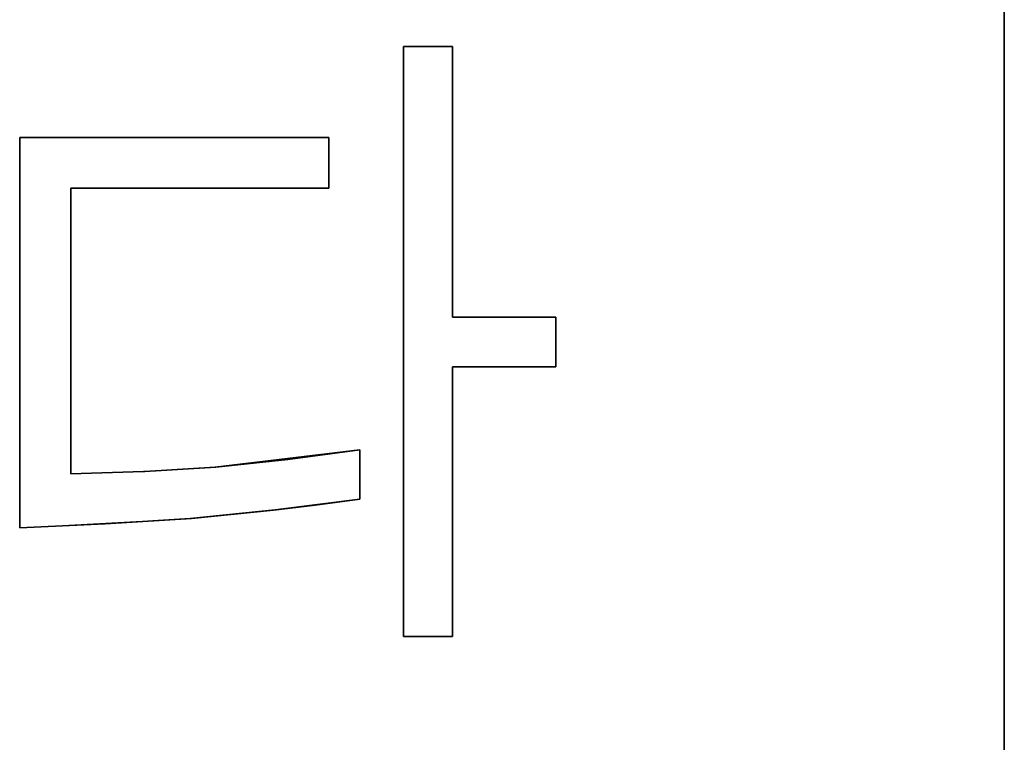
# Model space of a CAD drawing. Header units: inches. Extents: x 106 to 215, y -158 to -59.
# Tile 69 of 73: x 197 to 215, y -91 to -78. Entities that reach past the tile are written whole.
import ezdxf

# ---------------------------------------------------------------- set-up
doc = ezdxf.new("R2010")
doc.units = ezdxf.units.IN
doc.header["$MEASUREMENT"] = 0
doc.layers.add('_U+B808_U+C774_U+C5B4 1', color=7, linetype='Continuous')

# ---------------------------------------------------------------- blocks, each defined once
blk = doc.blocks.new('block 4071')
at = {"layer": '_U+B808_U+C774_U+C5B4 1', "color": 250, "lineweight": 25, "true_color": 0x333333}
for points in [[(214.866, -75.018), (214.866, -91.518)], [(214.866, -91.518), (214.866, -75.018)], [(214.866, -91.518), (214.866, -91.518)]]:
    blk.add_lwpolyline(points, dxfattribs=at)
blk = doc.blocks.new('block 4221')
at = {"layer": '_U+B808_U+C774_U+C5B4 1', "color": 250, "lineweight": 25, "true_color": 0x333333}
for points in [[(214.866, -75.018), (214.866, -91.518)], [(214.866, -91.518), (214.866, -75.018)], [(214.866, -75.018), (214.866, -75.018)]]:
    blk.add_lwpolyline(points, dxfattribs=at)
blk = doc.blocks.new('block 4376')
at = {"layer": '_U+B808_U+C774_U+C5B4 1', "color": 250, "lineweight": 25, "true_color": 0x333333}
for points in [[(197.585, -86.246), (197.585, -80.955)], [(197.585, -80.955), (197.585, -86.246)], [(197.585, -86.246), (197.585, -86.246)]]:
    blk.add_lwpolyline(points, dxfattribs=at)
blk = doc.blocks.new('block 4377')
at = {"layer": '_U+B808_U+C774_U+C5B4 1', "color": 250, "lineweight": 25, "true_color": 0x333333}
for points in [[(197.585, -86.246), (197.585, -80.955)], [(197.585, -80.955), (197.585, -80.955)], [(197.585, -80.955), (197.585, -86.246)]]:
    blk.add_lwpolyline(points, dxfattribs=at)
blk = doc.blocks.new('block 4378')
at = {"layer": '_U+B808_U+C774_U+C5B4 1', "color": 250, "lineweight": 25, "true_color": 0x333333}
for points in [[(197.585, -80.955), (202.361, -80.955)], [(202.361, -80.955), (197.585, -80.955)], [(197.585, -80.955), (197.585, -80.955)]]:
    blk.add_lwpolyline(points, dxfattribs=at)
blk = doc.blocks.new('block 4379')
at = {"layer": '_U+B808_U+C774_U+C5B4 1', "color": 250, "lineweight": 25, "true_color": 0x333333}
for points in [[(197.585, -80.955), (202.361, -80.955)], [(202.361, -80.955), (197.585, -80.955)], [(202.361, -80.955), (202.361, -80.955)]]:
    blk.add_lwpolyline(points, dxfattribs=at)
blk = doc.blocks.new('block 4380')
at = {"layer": '_U+B808_U+C774_U+C5B4 1', "color": 250, "lineweight": 25, "true_color": 0x333333}
for points in [[(202.361, -80.955), (202.361, -80.018)], [(202.361, -80.018), (202.361, -80.955)], [(202.361, -80.955), (202.361, -80.955)]]:
    blk.add_lwpolyline(points, dxfattribs=at)
blk = doc.blocks.new('block 4381')
at = {"layer": '_U+B808_U+C774_U+C5B4 1', "color": 250, "lineweight": 25, "true_color": 0x333333}
for points in [[(202.361, -80.955), (202.361, -80.018)], [(202.361, -80.018), (202.361, -80.018)], [(202.361, -80.018), (202.361, -80.955)]]:
    blk.add_lwpolyline(points, dxfattribs=at)
blk = doc.blocks.new('block 4382')
at = {"layer": '_U+B808_U+C774_U+C5B4 1', "color": 250, "lineweight": 25, "true_color": 0x333333}
for points in [[(202.361, -80.018), (196.636, -80.018)], [(196.636, -80.018), (202.361, -80.018)], [(202.361, -80.018), (202.361, -80.018)]]:
    blk.add_lwpolyline(points, dxfattribs=at)
blk = doc.blocks.new('block 4383')
at = {"layer": '_U+B808_U+C774_U+C5B4 1', "color": 250, "lineweight": 25, "true_color": 0x333333}
for points in [[(202.361, -80.018), (196.636, -80.018)], [(196.636, -80.018), (196.636, -80.018)], [(196.636, -80.018), (202.361, -80.018)]]:
    blk.add_lwpolyline(points, dxfattribs=at)
blk = doc.blocks.new('block 4384')
at = {"layer": '_U+B808_U+C774_U+C5B4 1', "color": 250, "lineweight": 25, "true_color": 0x333333}
for points in [[(204.652, -89.258), (204.652, -84.266)], [(204.652, -84.266), (204.652, -89.258)], [(204.652, -89.258), (204.652, -89.258)]]:
    blk.add_lwpolyline(points, dxfattribs=at)
blk = doc.blocks.new('block 4385')
at = {"layer": '_U+B808_U+C774_U+C5B4 1', "color": 250, "lineweight": 25, "true_color": 0x333333}
for points in [[(204.652, -89.258), (204.652, -84.266)], [(204.652, -84.266), (204.652, -84.266)], [(204.652, -84.266), (204.652, -89.258)]]:
    blk.add_lwpolyline(points, dxfattribs=at)
blk = doc.blocks.new('block 4386')
at = {"layer": '_U+B808_U+C774_U+C5B4 1', "color": 250, "lineweight": 25, "true_color": 0x333333}
for points in [[(204.652, -84.266), (206.562, -84.266)], [(206.562, -84.266), (204.652, -84.266)], [(204.652, -84.266), (204.652, -84.266)]]:
    blk.add_lwpolyline(points, dxfattribs=at)
blk = doc.blocks.new('block 4387')
at = {"layer": '_U+B808_U+C774_U+C5B4 1', "color": 250, "lineweight": 25, "true_color": 0x333333}
for points in [[(204.652, -84.266), (206.562, -84.266)], [(206.562, -84.266), (204.652, -84.266)], [(206.562, -84.266), (206.562, -84.266)]]:
    blk.add_lwpolyline(points, dxfattribs=at)
blk = doc.blocks.new('block 4388')
at = {"layer": '_U+B808_U+C774_U+C5B4 1', "color": 250, "lineweight": 25, "true_color": 0x333333}
for points in [[(206.562, -84.266), (206.562, -83.346)], [(206.562, -83.346), (206.562, -84.266)], [(206.562, -84.266), (206.562, -84.266)]]:
    blk.add_lwpolyline(points, dxfattribs=at)
blk = doc.blocks.new('block 4389')
at = {"layer": '_U+B808_U+C774_U+C5B4 1', "color": 250, "lineweight": 25, "true_color": 0x333333}
for points in [[(206.562, -84.266), (206.562, -83.346)], [(206.562, -83.346), (206.562, -83.346)], [(206.562, -83.346), (206.562, -84.266)]]:
    blk.add_lwpolyline(points, dxfattribs=at)
blk = doc.blocks.new('block 4390')
at = {"layer": '_U+B808_U+C774_U+C5B4 1', "color": 250, "lineweight": 25, "true_color": 0x333333}
for points in [[(206.562, -83.346), (204.652, -83.346)], [(204.652, -83.346), (206.562, -83.346)], [(206.562, -83.346), (206.562, -83.346)]]:
    blk.add_lwpolyline(points, dxfattribs=at)
blk = doc.blocks.new('block 4391')
at = {"layer": '_U+B808_U+C774_U+C5B4 1', "color": 250, "lineweight": 25, "true_color": 0x333333}
for points in [[(206.562, -83.346), (204.652, -83.346)], [(204.652, -83.346), (204.652, -83.346)], [(204.652, -83.346), (206.562, -83.346)]]:
    blk.add_lwpolyline(points, dxfattribs=at)
blk = doc.blocks.new('block 4392')
at = {"layer": '_U+B808_U+C774_U+C5B4 1', "color": 250, "lineweight": 25, "true_color": 0x333333}
for points in [[(196.636, -80.018), (196.636, -87.242)], [(196.636, -87.242), (196.636, -80.018)], [(196.636, -80.018), (196.636, -80.018)]]:
    blk.add_lwpolyline(points, dxfattribs=at)
blk = doc.blocks.new('block 4393')
at = {"layer": '_U+B808_U+C774_U+C5B4 1', "color": 250, "lineweight": 25, "true_color": 0x333333}
for points in [[(196.636, -80.018), (196.636, -87.242)], [(196.636, -87.242), (196.636, -80.018)], [(196.636, -87.242), (196.636, -87.242)]]:
    blk.add_lwpolyline(points, dxfattribs=at)
blk = doc.blocks.new('block 4394')
at = {"layer": '_U+B808_U+C774_U+C5B4 1', "color": 250, "lineweight": 25, "true_color": 0x333333}
for points in [[(196.636, -87.242), (198.216, -87.173)], [(198.216, -87.173), (196.636, -87.242)], [(196.636, -87.242), (196.636, -87.242)]]:
    blk.add_lwpolyline(points, dxfattribs=at)
blk = doc.blocks.new('block 4395')
at = {"layer": '_U+B808_U+C774_U+C5B4 1', "color": 250, "lineweight": 25, "true_color": 0x333333}
for points in [[(196.636, -87.242), (199.817, -87.069)], [(199.817, -87.069), (198.216, -87.173)], [(198.216, -87.173), (196.636, -87.242)]]:
    blk.add_lwpolyline(points, dxfattribs=at)
blk = doc.blocks.new('block 4396')
at = {"layer": '_U+B808_U+C774_U+C5B4 1', "color": 250, "lineweight": 25, "true_color": 0x333333}
for points in [[(198.216, -87.173), (199.817, -87.069)], [(199.794, -87.071), (198.216, -87.173)], [(199.817, -87.069), (199.794, -87.071)]]:
    blk.add_lwpolyline(points, dxfattribs=at)
blk = doc.blocks.new('block 4397')
at = {"layer": '_U+B808_U+C774_U+C5B4 1', "color": 250, "lineweight": 25, "true_color": 0x333333}
for points in [[(201.337, -86.916), (199.794, -87.071)], [(199.817, -87.069), (201.337, -86.916)], [(199.794, -87.071), (199.817, -87.069)]]:
    blk.add_lwpolyline(points, dxfattribs=at)
blk = doc.blocks.new('block 4398')
at = {"layer": '_U+B808_U+C774_U+C5B4 1', "color": 250, "lineweight": 25, "true_color": 0x333333}
for points in [[(201.366, -86.912), (199.794, -87.071)], [(199.794, -87.071), (201.337, -86.916)], [(201.337, -86.916), (201.366, -86.912)]]:
    blk.add_lwpolyline(points, dxfattribs=at)
blk = doc.blocks.new('block 4399')
at = {"layer": '_U+B808_U+C774_U+C5B4 1', "color": 250, "lineweight": 25, "true_color": 0x333333}
for points in [[(201.337, -86.916), (202.107, -86.822)], [(201.366, -86.912), (201.337, -86.916)], [(202.107, -86.822), (201.366, -86.912)]]:
    blk.add_lwpolyline(points, dxfattribs=at)
blk = doc.blocks.new('block 4400')
at = {"layer": '_U+B808_U+C774_U+C5B4 1', "color": 250, "lineweight": 25, "true_color": 0x333333}
for points in [[(202.935, -86.715), (201.366, -86.912)], [(202.107, -86.822), (202.935, -86.715)], [(201.366, -86.912), (202.107, -86.822)]]:
    blk.add_lwpolyline(points, dxfattribs=at)
blk = doc.blocks.new('block 4401')
at = {"layer": '_U+B808_U+C774_U+C5B4 1', "color": 250, "lineweight": 25, "true_color": 0x333333}
for points in [[(202.935, -86.715), (202.107, -86.822)], [(202.107, -86.822), (202.935, -86.715)], [(202.935, -86.715), (202.935, -86.715)]]:
    blk.add_lwpolyline(points, dxfattribs=at)
blk = doc.blocks.new('block 4402')
at = {"layer": '_U+B808_U+C774_U+C5B4 1', "color": 250, "lineweight": 25, "true_color": 0x333333}
for points in [[(202.935, -86.715), (202.935, -85.801)], [(202.935, -85.801), (202.935, -86.715)], [(202.935, -86.715), (202.935, -86.715)]]:
    blk.add_lwpolyline(points, dxfattribs=at)
blk = doc.blocks.new('block 4403')
at = {"layer": '_U+B808_U+C774_U+C5B4 1', "color": 250, "lineweight": 25, "true_color": 0x333333}
for points in [[(202.935, -86.715), (202.935, -85.801)], [(202.935, -85.801), (202.935, -85.801)], [(202.935, -85.801), (202.935, -86.715)]]:
    blk.add_lwpolyline(points, dxfattribs=at)
blk = doc.blocks.new('block 4404')
at = {"layer": '_U+B808_U+C774_U+C5B4 1', "color": 250, "lineweight": 25, "true_color": 0x333333}
for points in [[(202.935, -85.801), (201.603, -85.977)], [(201.603, -85.977), (202.935, -85.801)], [(202.935, -85.801), (202.935, -85.801)]]:
    blk.add_lwpolyline(points, dxfattribs=at)
blk = doc.blocks.new('block 4405')
at = {"layer": '_U+B808_U+C774_U+C5B4 1', "color": 250, "lineweight": 25, "true_color": 0x333333}
for points in [[(202.935, -85.801), (200.256, -86.12)], [(201.603, -85.977), (202.935, -85.801)], [(200.256, -86.12), (201.603, -85.977)]]:
    blk.add_lwpolyline(points, dxfattribs=at)
blk = doc.blocks.new('block 4406')
at = {"layer": '_U+B808_U+C774_U+C5B4 1', "color": 250, "lineweight": 25, "true_color": 0x333333}
for points in [[(201.603, -85.977), (200.256, -86.12)], [(200.268, -86.119), (201.603, -85.977)], [(200.256, -86.12), (200.268, -86.119)]]:
    blk.add_lwpolyline(points, dxfattribs=at)
blk = doc.blocks.new('block 4407')
at = {"layer": '_U+B808_U+C774_U+C5B4 1', "color": 250, "lineweight": 25, "true_color": 0x333333}
for points in [[(198.953, -86.202), (200.268, -86.119)], [(200.256, -86.12), (198.953, -86.202)], [(200.268, -86.119), (200.256, -86.12)]]:
    blk.add_lwpolyline(points, dxfattribs=at)
blk = doc.blocks.new('block 4408')
at = {"layer": '_U+B808_U+C774_U+C5B4 1', "color": 250, "lineweight": 25, "true_color": 0x333333}
for points in [[(198.928, -86.202), (200.268, -86.119)], [(198.953, -86.202), (198.928, -86.202)], [(200.268, -86.119), (198.953, -86.202)]]:
    blk.add_lwpolyline(points, dxfattribs=at)
blk = doc.blocks.new('block 4409')
at = {"layer": '_U+B808_U+C774_U+C5B4 1', "color": 250, "lineweight": 25, "true_color": 0x333333}
for points in [[(198.953, -86.202), (197.585, -86.246)], [(197.585, -86.246), (198.928, -86.202)], [(198.928, -86.202), (198.953, -86.202)]]:
    blk.add_lwpolyline(points, dxfattribs=at)
blk = doc.blocks.new('block 4410')
at = {"layer": '_U+B808_U+C774_U+C5B4 1', "color": 250, "lineweight": 25, "true_color": 0x333333}
for points in [[(198.928, -86.202), (197.585, -86.246)], [(197.585, -86.246), (198.928, -86.202)], [(197.585, -86.246), (197.585, -86.246)]]:
    blk.add_lwpolyline(points, dxfattribs=at)
blk = doc.blocks.new('block 4411')
at = {"layer": '_U+B808_U+C774_U+C5B4 1', "color": 250, "lineweight": 25, "true_color": 0x333333}
for points in [[(204.652, -83.346), (204.652, -78.33)], [(204.652, -78.33), (204.652, -83.346)], [(204.652, -83.346), (204.652, -83.346)]]:
    blk.add_lwpolyline(points, dxfattribs=at)
blk = doc.blocks.new('block 4412')
at = {"layer": '_U+B808_U+C774_U+C5B4 1', "color": 250, "lineweight": 25, "true_color": 0x333333}
for points in [[(204.652, -83.346), (204.652, -78.33)], [(204.652, -78.33), (204.652, -78.33)], [(204.652, -78.33), (204.652, -83.346)]]:
    blk.add_lwpolyline(points, dxfattribs=at)
blk = doc.blocks.new('block 4413')
at = {"layer": '_U+B808_U+C774_U+C5B4 1', "color": 250, "lineweight": 25, "true_color": 0x333333}
for points in [[(204.652, -78.33), (203.744, -78.33)], [(203.744, -78.33), (204.652, -78.33)], [(204.652, -78.33), (204.652, -78.33)]]:
    blk.add_lwpolyline(points, dxfattribs=at)
blk = doc.blocks.new('block 4414')
at = {"layer": '_U+B808_U+C774_U+C5B4 1', "color": 250, "lineweight": 25, "true_color": 0x333333}
for points in [[(204.652, -78.33), (203.744, -78.33)], [(203.744, -78.33), (203.744, -78.33)], [(203.744, -78.33), (204.652, -78.33)]]:
    blk.add_lwpolyline(points, dxfattribs=at)
blk = doc.blocks.new('block 4415')
at = {"layer": '_U+B808_U+C774_U+C5B4 1', "color": 250, "lineweight": 25, "true_color": 0x333333}
for points in [[(203.744, -78.33), (203.744, -89.258)], [(203.744, -89.258), (203.744, -78.33)], [(203.744, -78.33), (203.744, -78.33)]]:
    blk.add_lwpolyline(points, dxfattribs=at)
blk = doc.blocks.new('block 4416')
at = {"layer": '_U+B808_U+C774_U+C5B4 1', "color": 250, "lineweight": 25, "true_color": 0x333333}
for points in [[(203.744, -78.33), (203.744, -89.258)], [(203.744, -89.258), (203.744, -78.33)], [(203.744, -89.258), (203.744, -89.258)]]:
    blk.add_lwpolyline(points, dxfattribs=at)
blk = doc.blocks.new('block 4417')
at = {"layer": '_U+B808_U+C774_U+C5B4 1', "color": 250, "lineweight": 25, "true_color": 0x333333}
for points in [[(203.744, -89.258), (204.652, -89.258)], [(204.652, -89.258), (203.744, -89.258)], [(203.744, -89.258), (203.744, -89.258)]]:
    blk.add_lwpolyline(points, dxfattribs=at)
blk = doc.blocks.new('block 4418')
at = {"layer": '_U+B808_U+C774_U+C5B4 1', "color": 250, "lineweight": 25, "true_color": 0x333333}
for points in [[(203.744, -89.258), (204.652, -89.258)], [(204.652, -89.258), (203.744, -89.258)], [(204.652, -89.258), (204.652, -89.258)]]:
    blk.add_lwpolyline(points, dxfattribs=at)
blk = doc.blocks.new('block 2')
at = {"layer": '_U+B808_U+C774_U+C5B4 1'}
for name in ['block 4071', 'block 4221', 'block 4413', 'block 4414', 'block 4415', 'block 4416', 'block 4411', 'block 4412', 'block 4382', 'block 4383', 'block 4392', 'block 4393', 'block 4380', 'block 4381', 'block 4376', 'block 4377', 'block 4378', 'block 4379', 'block 4390', 'block 4391', 'block 4388', 'block 4389', 'block 4384', 'block 4385', 'block 4386', 'block 4387', 'block 4405', 'block 4404', 'block 4402', 'block 4403', 'block 4406', 'block 4409', 'block 4410', 'block 4408', 'block 4407', 'block 4400', 'block 4401', 'block 4398', 'block 4397', 'block 4399', 'block 4395', 'block 4396', 'block 4394', 'block 4417', 'block 4418']:
    blk.add_blockref(name, (0, 0), dxfattribs=at)

msp = doc.modelspace()

# ---------------------------------------------------------------- block references
at = {"layer": '_U+B808_U+C774_U+C5B4 1'}
msp.add_blockref('block 2', (0, 0), dxfattribs=at)

doc.saveas('drawing.dxf')
